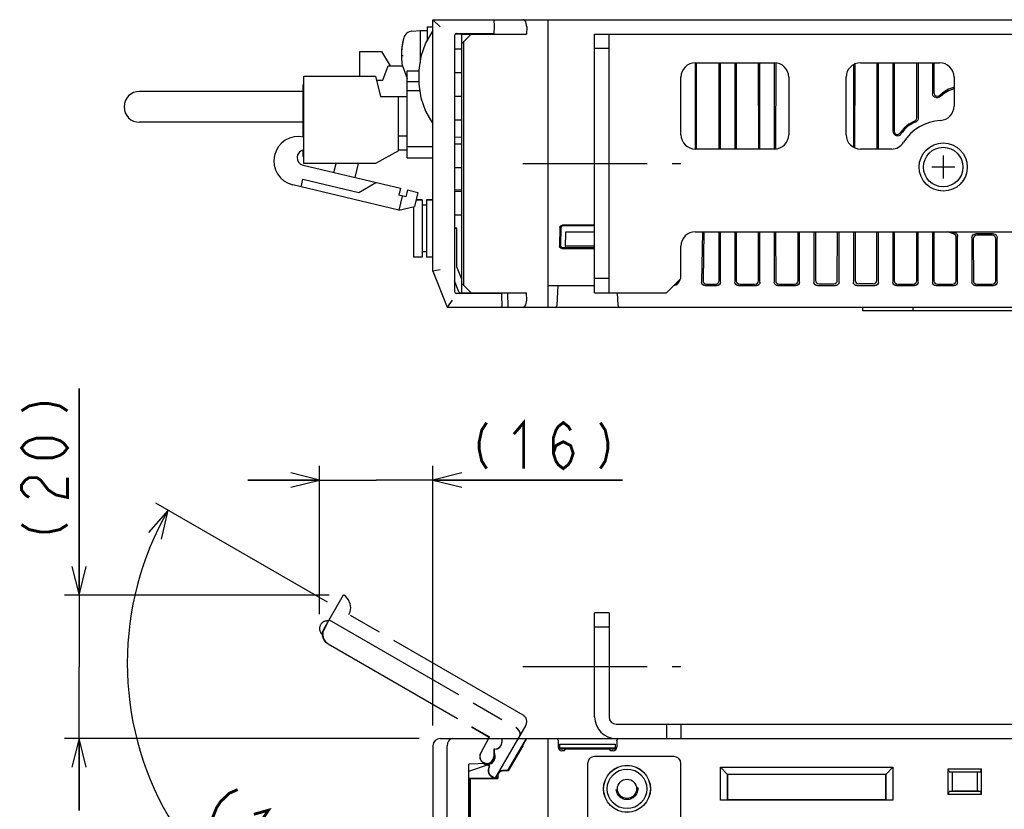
# Model space of a CAD drawing. Extents: x 70 to 816, y 33 to 540.
# Tile 19 of 21: x 552 to 690, y 430 to 540. Entities that reach past the tile are written whole.
import ezdxf

# ---------------------------------------------------------------- set-up
doc = ezdxf.new("R2010")
doc.units = 0
doc.header["$LTSCALE"] = 46.2
for name, pattern in [('CENTER', [0.6, 0.375, -0.075, 0.075, -0.075]), ('HIDDEN', [0.2, 0.1, -0.1]), ('PHANTOM', [0.8, 0.45, -0.05, 0.1, -0.05, 0.1, -0.05])]:
    doc.linetypes.add(name, pattern=pattern)
doc.layers.get('0').update_dxf_attribs({"linetype": 'CONTINUOUS'})
for name, color, linetype in [('ALL_AXIS', 7, 'CONTINUOUS'), ('ALL_CURVE', 7, 'CONTINUOUS'), ('ALL_DIM', 7, 'CONTINUOUS'), ('ALL_FEATURES', 7, 'CONTINUOUS'), ('DEFAULT_2', 8, 'HIDDEN'), ('OBSTRUCTIVE_DTM', 7, 'CONTINUOUS')]:
    doc.layers.add(name, color=color, linetype=linetype)
doc.dimstyles.get("Standard").update_dxf_attribs({"dimtxt": 2.5, "dimasz": 2.5, "dimexe": 1.25, "dimexo": 0.625, "dimtad": 1, "dimcen": 2.5, "dimazin": 3, "dimtfac": 1, "dimtmove": 0, "dimatfit": 3})

# ---------------------------------------------------------------- blocks, each defined once
blk = doc.blocks.new('*D3')
at = {"layer": 'ALL_DIM', "color": 2, "linetype": 'CONTINUOUS'}
for p, q in [((595.33, 458.96), (571.43, 472.76)), ((610, 437), (610, 405.95))]:
    blk.add_line(p, q, dxfattribs=at)
for points in [[(572.21, 467.75), (573.16, 471.76), (570.44, 468.66)], [(605.96, 407.14), (610, 407.95), (606.05, 409.14)]]:
    blk.add_lwpolyline(points, dxfattribs=at)
for start, end in [(150, 210), (210, 270)]:
    blk.add_arc((610, 450.49), 42.54, start, end, dxfattribs=at)
blk = doc.blocks.new('_OPEN')
at = {"color": 0, "linetype": 'BYBLOCK'}
for p, q in [((0, 0), (-1, 0.25)), ((-1, -0.25), (0, 0)), ((-1, 0), (0, 0))]:
    blk.add_line(p, q, dxfattribs=at)
blk = doc.blocks.new('*D4')
at = {"layer": 'ALL_DIM', "color": 2, "linetype": 'CONTINUOUS'}
for p, q in [((560.75, 459.95), (560.75, 488.67)), ((560.75, 488.67), (560.75, 449.97)), ((595.55, 459.95), (558.75, 459.95)), ((560.75, 430), (560.75, 449.97)), ((608.07, 440), (558.75, 440)), ((560.75, 440), (560.75, 430))]:
    blk.add_line(p, q, dxfattribs=at)
at = {"layer": 'ALL_DIM', "color": 2, "linetype": 'CONTINUOUS', "xscale": 4, "yscale": 4, "zscale": 4}
for p, rotation in [((560.75, 459.95), 270), ((560.75, 440), 90)]:
    blk.add_blockref('_OPEN', p, dxfattribs=dict(at, rotation=rotation))
blk = doc.blocks.new('*D5')
at = {"layer": 'ALL_DIM', "color": 2, "linetype": 'CONTINUOUS'}
for p, q in [((594.22, 457.29), (594.22, 477.95)), ((610, 441.8), (610, 477.95)), ((594.22, 475.95), (584.22, 475.95)), ((584.22, 475.95), (602.11, 475.95)), ((636.39, 475.95), (602.11, 475.95)), ((610, 475.95), (636.39, 475.95))]:
    blk.add_line(p, q, dxfattribs=at)
at = {"layer": 'ALL_DIM', "color": 2, "linetype": 'CONTINUOUS', "xscale": 4, "yscale": 4, "zscale": 4}
blk.add_blockref('_OPEN', (594.22, 475.95), dxfattribs=at)
at = {"layer": 'ALL_DIM', "color": 2, "linetype": 'CONTINUOUS', "xscale": 4, "yscale": 4, "zscale": 4, "rotation": 180}
blk.add_blockref('_OPEN', (610, 475.95), dxfattribs=at)

msp = doc.modelspace()

# ---------------------------------------------------------------- linework, layer by layer
at = {"layer": 'ALL_AXIS', "color": 7, "linetype": 'CONTINUOUS'}
for p, q in [((607.081, 538.402), (608.2, 538.5)), ((608.2, 538.5), (608.2, 534.035)), ((608.2, 538.5), (609.2, 538.5)), ((609.2, 539), (609.2, 537.135)), ((609.2, 539), (610, 539)), ((616.535, 538.1), (616.538, 538)), ((618.465, 538.1), (618.462, 538)), ((599.82, 532.125), (599.82, 535.575)), ((599.82, 535.575), (602.82, 535.575)), ((592.02, 519.975), (592.02, 532.125)), ((592.02, 532.125), (602.02, 532.125)), ((602.02, 532.125), (602.72, 529.325)), ((605.22, 521.775), (602.02, 519.975)), ((602.02, 519.975), (592.02, 519.975)), ((607.3, 513.988), (607.3, 506.95)), ((607.66, 514.95), (608.5, 514.95)), ((609.1, 514.95), (610, 514.95)), ((616.538, 502), (616.535, 501.9)), ((618.462, 502), (618.465, 501.9))]:
    msp.add_line(p, q, dxfattribs=at)
at = {"layer": 'ALL_AXIS', "color": 7, "linetype": 'CENTER'}
for p, q in [((622.5, 520), (644.5, 520)), ((622.5, 450), (644.5, 450))]:
    msp.add_line(p, q, dxfattribs=at)
at = {"layer": 'ALL_AXIS', "color": 7, "linetype": 'CONTINUOUS'}
for radius in [3.35, 2.75]:
    msp.add_circle((681, 519.5), radius, dxfattribs=at)
for centre, radius, start, end in [((614.6, 535), 9, 164.11915, 189.22692), ((607.194, 537.107), 1.3, 95, 164.11915), ((591.277, 520.342), 3.415, 77.43071, 256.63689), ((592.173, 520.811), 1.078, 98.84573, 256.63689)]:
    msp.add_arc(centre, radius, start, end, dxfattribs=at)
at = {"layer": 'ALL_CURVE', "color": 40, "linetype": 'CONTINUOUS'}
for p, q in [((605.6, 535), (605.848, 535)), ((681, 521.1), (681, 517.9)), ((682.6, 519.5), (679.4, 519.5))]:
    msp.add_line(p, q, dxfattribs=at)
msp.add_arc((614.6, 535), 9, 166.5066, 189.1748, dxfattribs=at)
at = {"layer": 'ALL_DIM', "color": 2, "linetype": 'CONTINUOUS', "const_width": 0.4}
for points in [[(552.75, 485.578), (553.817, 486.266), (555.417, 486.61), (556.483, 486.61), (558.083, 486.266), (559.15, 485.578)], [(617.47, 483.947), (616.782, 482.88), (616.438, 481.28), (616.438, 480.214), (616.782, 478.614), (617.47, 477.547)], [(621.254, 482.347), (622.63, 483.947), (622.63, 477.547)], [(626.758, 479.68), (627.102, 480.747), (628.134, 481.28), (629.166, 480.747), (629.51, 479.68), (629.166, 478.614), (628.822, 478.08), (628.134, 477.547), (627.446, 478.08), (627.102, 478.614), (626.758, 479.68), (626.758, 481.814), (627.102, 482.88), (627.446, 483.414), (628.134, 483.947), (628.822, 483.414), (629.166, 482.88)], [(633.294, 483.947), (633.982, 482.88), (634.326, 481.28), (634.326, 480.214), (633.982, 478.614), (633.294, 477.547)], [(559.15, 480.418), (558.617, 479.73), (558.083, 479.386), (557.017, 479.042), (554.883, 479.042), (553.817, 479.386), (553.283, 479.73), (552.75, 480.418), (553.283, 481.106), (553.817, 481.45), (554.883, 481.794), (557.017, 481.794), (558.083, 481.45), (558.617, 481.106), (559.15, 480.418)], [(553.817, 473.538), (553.283, 473.882), (552.75, 474.57), (552.75, 475.258), (553.283, 475.946), (553.817, 476.29), (554.883, 476.29), (555.417, 475.946), (555.95, 475.258), (556.483, 474.57), (557.55, 473.882), (559.15, 473.538), (559.15, 476.29)], [(552.75, 469.754), (553.817, 469.066), (555.417, 468.722), (556.483, 468.722), (558.083, 469.066), (559.15, 469.754)], [(582.825, 432.891), (581.66, 432.388), (580.484, 431.249), (579.891, 430.363), (579.287, 428.841), (579.266, 427.572)], [(585.08, 429.457), (587.113, 430.022), (583.554, 424.703)]]:
    msp.add_lwpolyline(points, dxfattribs=at)
at = {"layer": 'ALL_FEATURES', "color": 7, "linetype": 'CONTINUOUS'}
for p, q in [((610, 505), (610, 540)), ((610, 540), (611, 539)), ((610, 540), (775.3, 540)), ((618.469, 540), (618.5, 539.1)), ((626, 540), (626, 500)), ((618.5, 539.1), (618.465, 538.1)), ((623.04, 539), (623, 538)), ((613, 537.793), (613, 502.207)), ((613.115, 538.019), (614, 538.035)), ((613.29, 538.093), (613.5, 538.1)), ((613.5, 538.1), (618.465, 538.1)), ((614, 501.9), (614, 538.1)), ((615.3, 538), (614, 536.7)), ((614, 538), (623, 538)), ((616.538, 538), (616.535, 538.1)), ((632.5, 538), (711.5, 538)), ((634.5, 502), (634.5, 538)), ((614, 535.9), (613, 535.9)), ((614.3, 503), (614.3, 537)), ((634.5, 536), (632.5, 536)), ((602.82, 535.575), (604.023, 533.565)), ((603.02, 531.565), (603.77, 533.565)), ((603.77, 533.565), (605.77, 533.565)), ((605.77, 533.565), (606.42, 531.832)), ((646.5, 534), (646.5, 522)), ((646.5, 534), (657.5, 534)), ((646.671, 522), (646.691, 534)), ((649.829, 522), (649.811, 534)), ((650, 522), (650, 534)), ((652, 534), (652, 522)), ((652.189, 534), (652.171, 522)), ((655.329, 522), (655.311, 534)), ((655.5, 522), (655.5, 534)), ((657.5, 534), (657.5, 522)), ((657.689, 534), (657.671, 522)), ((668.5, 533.732), (668.5, 522.268)), ((668.689, 533.81), (668.671, 522.197)), ((669.5, 534), (680.5, 534)), ((671.829, 522.143), (671.811, 534)), ((672, 522), (672, 534)), ((674, 534), (674, 524.491)), ((674.189, 534), (674.175, 524.491)), ((677.322, 526.348), (677.311, 534)), ((677.5, 534), (677.5, 526.226)), ((679.5, 534), (679.5, 529.683)), ((679.689, 534), (679.683, 529.866)), ((606.42, 520.8), (606.42, 532.9)), ((606.42, 532.9), (608.035, 532.9)), ((614, 532.6), (613, 532.6)), ((644.5, 524), (644.5, 532)), ((659.5, 532), (659.5, 524)), ((667.5, 524), (667.5, 532)), ((682.5, 532), (682.5, 527.985)), ((591.94, 523.635), (591.94, 530.975)), ((591.94, 530.975), (592.02, 530.975)), ((602.16, 531.565), (603.02, 531.565)), ((606.42, 531.4), (608.035, 531.4)), ((682.44, 530.557), (682.5, 530.583)), ((591.94, 530.025), (569.17, 530.025)), ((602.72, 529.325), (606.42, 529.325)), ((605.22, 521.775), (605.22, 529.325)), ((606.42, 530.16), (608.17, 530.16)), ((614, 529.3), (613, 529.3)), ((679.998, 529.185), (680.287, 529.185)), ((680.181, 529.367), (680.212, 529.367)), ((680.212, 529.367), (680.399, 529.404)), ((680.399, 529.404), (680.558, 529.508)), ((591.94, 525.725), (569.17, 525.725)), ((614, 526), (613, 526)), ((606.42, 523.775), (605.22, 523.775)), ((613, 523.698), (614, 523.663)), ((610, 522.3), (606.42, 522.3)), ((614, 522.7), (613, 522.7)), ((657.5, 522), (646.5, 522)), ((673.789, 522), (669.5, 522)), ((671.8, 522), (671.829, 522.143)), ((591.94, 520.975), (591.94, 521.83)), ((591.94, 520.975), (592.02, 520.975)), ((606.42, 521.865), (605.22, 521.865)), ((606.42, 520.8), (610, 520.8)), ((591.924, 519.762), (605.469, 516.544)), ((596.226, 518.74), (596.52, 519.975)), ((599.603, 519.975), (599.145, 518.047)), ((614, 519.4), (613, 519.4)), ((605.262, 513.51), (590.488, 517.02)), ((591.641, 516.746), (591.896, 517.816)), ((591.896, 517.816), (599.679, 515.967)), ((599.679, 515.967), (602.064, 517.353)), ((605.469, 516.544), (605.238, 515.571)), ((606.211, 515.34), (605.238, 515.571)), ((605.725, 515.456), (605.262, 513.51)), ((606.442, 516.313), (606.211, 515.34)), ((606.442, 516.313), (607.902, 515.967)), ((607.902, 515.967), (607.439, 514.021)), ((614, 516.337), (613, 516.302)), ((614, 516.1), (613, 516.1)), ((605.262, 513.51), (607.439, 514.021)), ((608.5, 514.95), (607.66, 514.95)), ((608.5, 514.95), (608.5, 506.95)), ((609.1, 514.2), (608.5, 514.2)), ((609.1, 514.95), (609.1, 506.95)), ((610, 514.95), (609.1, 514.95)), ((614, 512.8), (613, 512.8)), ((627.673, 511.133), (627.63, 508.481)), ((632.5, 511.427), (627.971, 511.427)), ((632.5, 511.3), (628.097, 511.3)), ((613, 511.005), (613.3, 511)), ((613.3, 511), (613, 510.99)), ((613.3, 505.636), (613.3, 511)), ((627.797, 511.005), (627.755, 508.604)), ((628.423, 508.3), (628.5, 510.5)), ((628.5, 510.5), (632.5, 510.5)), ((646.5, 510.5), (711.5, 510.5)), ((647.5, 510.5), (647.378, 503.507)), ((647.684, 510.5), (647.576, 503.701)), ((649.806, 503.692), (649.816, 510.5)), ((650, 503.498), (650, 510.5)), ((652, 510.5), (652, 503.498)), ((652.184, 510.5), (652.194, 503.692)), ((655.306, 503.692), (655.316, 510.5)), ((655.5, 503.498), (655.5, 510.5)), ((657.5, 510.5), (657.5, 503.498)), ((657.684, 510.5), (657.694, 503.692)), ((660.806, 503.692), (660.816, 510.5)), ((661, 503.498), (661, 510.5)), ((663, 510.5), (663, 503.498)), ((663.231, 510.5), (663.241, 503.739)), ((666.259, 503.739), (666.269, 510.5)), ((666.5, 503.498), (666.5, 510.5)), ((668.5, 510.5), (668.5, 503.498)), ((668.731, 510.5), (668.741, 503.739)), ((671.759, 503.739), (671.769, 510.5)), ((672, 503.498), (672, 510.5)), ((674, 510.5), (674, 503.498)), ((674.184, 510.5), (674.194, 503.692)), ((677.306, 503.692), (677.316, 510.5)), ((677.5, 503.498), (677.5, 510.5)), ((679.5, 510.5), (679.5, 503.498)), ((679.684, 510.5), (679.694, 503.692)), ((682.806, 503.692), (682.815, 509.71)), ((683, 503.498), (683, 509.856)), ((685, 509.702), (685, 503.498)), ((688.002, 510.2), (685.498, 510.2)), ((687.817, 510.016), (685.683, 510.016)), ((688.5, 503.498), (688.5, 509.702)), ((628.054, 508.3), (632.5, 508.3)), ((632.5, 508.5), (628.43, 508.5)), ((644.5, 504), (644.5, 508.5)), ((685.185, 509.517), (685.194, 503.692)), ((688.306, 503.692), (688.315, 509.517)), ((608.5, 506.95), (607.3, 506.95)), ((609.1, 507.7), (608.5, 507.7)), ((610, 506.95), (609.1, 506.95)), ((627.929, 508.178), (632.5, 508.178)), ((613.954, 504.001), (613.3, 505.636)), ((611, 505.193), (610, 505)), ((610, 505), (612, 500)), ((613.615, 502.156), (613, 503.693)), ((614, 504), (613.954, 504.001)), ((614, 503.3), (615.3, 502)), ((626, 503), (632.5, 503)), ((627.269, 500.284), (627.412, 503)), ((634.5, 504), (632.5, 504)), ((642.5, 502), (644.5, 504)), ((647.876, 503), (649.502, 503)), ((648.074, 503.195), (649.307, 503.195)), ((652.498, 503), (655.002, 503)), ((652.693, 503.195), (654.807, 503.195)), ((657.998, 503), (660.502, 503)), ((658.193, 503.195), (660.307, 503.195)), ((663.498, 503), (666.002, 503)), ((663.74, 503.242), (665.76, 503.242)), ((668.998, 503), (671.502, 503)), ((671.26, 503.242), (669.24, 503.242)), ((674.498, 503), (677.002, 503)), ((674.693, 503.195), (676.807, 503.195)), ((679.998, 503), (682.502, 503)), ((680.193, 503.195), (682.307, 503.195)), ((685.498, 503), (688.002, 503)), ((685.693, 503.195), (687.807, 503.195)), ((613.5, 501.9), (613.29, 501.907)), ((619.565, 501.9), (613.5, 501.9)), ((614, 501.965), (613.888, 501.967)), ((614, 502), (623, 502)), ((616.535, 501.9), (616.538, 502)), ((618.95, 502), (618.953, 501.9)), ((619.6, 500.9), (619.565, 501.9)), ((620.471, 500), (620.431, 502)), ((623.04, 501), (623, 502)), ((632.5, 502), (642.5, 502)), ((635.64, 502.007), (635.731, 500.284)), ((612.677, 501), (612, 500)), ((619.6, 500.9), (619.573, 500.134)), ((612, 500), (619.43, 500)), ((619.49, 500), (704.547, 500)), ((669.8, 499.5), (669.8, 500)), ((690.9, 499.5), (669.8, 499.5)), ((676.8, 499.5), (676.8, 500)), ((634.5, 457.5), (632.5, 457.5)), ((634.5, 457.5), (634.5, 443)), ((634.5, 455.5), (632.5, 455.5)), ((635.5, 442), (713.5, 442)), ((642.5, 442), (642.5, 440)), ((644.5, 442), (644.5, 440)), ((611, 440), (635.5, 440)), ((619.6, 439.995), (619.6, 439.5)), ((620.431, 435.55), (623, 440)), ((626, 440), (626, 280)), ((635.738, 439.96), (635.889, 440)), ((635.941, 440), (704.85, 440)), ((610, 439), (610, 409)), ((612, 409), (612, 439)), ((618.469, 438.531), (618.469, 437.5)), ((618.469, 438.531), (618.5, 438.5)), ((618.6, 438.531), (618.469, 438.531)), ((618.5, 438.5), (618.5, 437.5)), ((618.6, 438.5), (618.5, 438.5)), ((622.503, 439), (620.471, 435.48)), ((627.412, 439.7), (627.412, 438.807)), ((627.666, 438.684), (627.657, 439.193)), ((627.657, 438.375), (627.657, 439.193)), ((627.657, 439.193), (635.343, 439.193)), ((627.797, 438.553), (627.666, 438.684)), ((627.666, 438.684), (635.334, 438.684)), ((627.755, 438.595), (627.755, 438.595)), ((627.903, 438.599), (628.054, 438.6)), ((627.949, 438.545), (628.097, 438.548)), ((628.054, 438.6), (634.946, 438.6)), ((628.43, 438.548), (628.097, 438.548)), ((628.238, 438.308), (628.43, 438.5)), ((628.43, 438.5), (628.43, 438.6)), ((634.57, 438.5), (628.43, 438.5)), ((634.57, 438.5), (634.57, 438.6)), ((634.903, 438.548), (634.57, 438.548)), ((634.762, 438.308), (634.57, 438.5)), ((635.161, 438.546), (635.203, 438.553)), ((635.203, 438.553), (635.334, 438.684)), ((635.206, 438.597), (635.245, 438.595)), ((635.245, 438.595), (635.245, 438.595)), ((635.343, 439.193), (635.334, 438.684)), ((635.343, 439.193), (635.343, 438.375)), ((635.588, 439.7), (635.588, 438.807)), ((618.558, 437.27), (618.581, 437.562)), ((628.238, 438.308), (627.912, 438.308)), ((643.5, 437.5), (632.5, 437.5)), ((635.088, 438.308), (634.762, 438.308)), ((617.534, 436.532), (614.969, 436.442)), ((614.969, 410.532), (614.969, 436.442)), ((614.969, 436.442), (615, 436.412)), ((617.535, 436.501), (615, 436.412)), ((615, 435.476), (617.858, 436.444)), ((615, 410.501), (615, 436.412)), ((615, 435.439), (617.869, 436.411)), ((631.5, 436.5), (631.5, 423.5)), ((644.5, 283.5), (644.5, 436.5)), ((650, 431.43), (650, 436)), ((650, 436), (651, 435)), ((650, 436), (674, 436)), ((673, 435), (674, 436)), ((674, 436), (674, 431.43)), ((681.7, 432.2), (681.7, 435.8)), ((681.819, 435.354), (681.7, 435.8)), ((681.7, 435.8), (686.3, 435.8)), ((686.3, 435.8), (686.181, 435.354)), ((686.3, 435.8), (686.3, 432.2)), ((615, 434.5), (618.95, 434.5)), ((615, 434.465), (615.2, 434.465)), ((615.2, 410.449), (615.2, 434.465)), ((615.235, 434.43), (615.2, 434.465)), ((615.235, 410.45), (615.235, 434.43)), ((615.235, 434.43), (619.02, 434.43)), ((618.95, 434.5), (618.95, 434.8)), ((618.95, 434.5), (619.02, 434.43)), ((619.02, 434.8), (619.02, 434.43)), ((620.431, 435.55), (619.7, 435.55)), ((620.471, 435.48), (619.7, 435.48)), ((620.471, 435.48), (620.431, 435.55)), ((650.964, 431.464), (650.964, 435.036)), ((650.964, 435.036), (673.036, 435.036)), ((651, 435), (651, 431.5)), ((673, 435), (651, 435)), ((673, 431.5), (673, 435)), ((673.036, 435.036), (673.036, 431.464)), ((681.819, 435.354), (686.181, 435.354)), ((681.819, 435.354), (682.236, 435.3)), ((682.236, 435.3), (682.236, 432.7)), ((685.764, 435.3), (682.236, 435.3)), ((686.181, 435.354), (685.764, 435.3)), ((685.764, 432.7), (685.764, 435.3)), ((681.7, 432.2), (681.819, 432.646)), ((686.3, 432.2), (681.7, 432.2)), ((681.819, 432.646), (682.236, 432.7)), ((686.181, 432.646), (681.819, 432.646)), ((682.236, 432.7), (685.764, 432.7)), ((686.181, 432.646), (685.764, 432.7)), ((686.181, 432.646), (686.3, 432.2)), ((650.964, 431.464), (650, 431.43)), ((674, 431.43), (650, 431.43)), ((650.964, 431.464), (651, 431.5)), ((651, 431.5), (673, 431.5)), ((673.036, 431.464), (673, 431.5)), ((674, 431.43), (673.036, 431.464))]:
    msp.add_line(p, q, dxfattribs=at)
at = {"layer": 'ALL_FEATURES', "color": 3, "linetype": 'CONTINUOUS'}
for p, q in [((632.5, 502), (632.5, 538)), ((632.5, 443), (632.5, 457.5)), ((635.5, 440), (635.941, 440))]:
    msp.add_line(p, q, dxfattribs=at)
at = {"layer": 'ALL_FEATURES', "color": 8, "linetype": 'PHANTOM'}
for p, q in [((594.818, 455.213), (597.569, 459.979)), ((622.549, 443.245), (596.568, 458.245)), ((595.568, 456.513), (621.549, 441.513)), ((595.256, 455.903), (594.863, 455.225)), ((595.226, 455.92), (595.256, 455.903)), ((594.468, 454.608), (594.636, 454.511)), ((595.368, 453.165), (617.808, 440.209)), ((595.411, 453.176), (617.85, 440.221)), ((622.915, 441.879), (618.617, 434.434)), ((616.645, 437.955), (617.85, 440.221)), ((617.697, 440), (617.808, 440.209)), ((617.85, 440.221), (617.808, 440.209)), ((617.909, 436.145), (617.016, 436.661)), ((617.866, 436.134), (617.248, 436.491)), ((617.816, 436.047), (617.866, 436.134)), ((617.843, 436.032), (617.909, 436.145)), ((617.909, 436.145), (617.866, 436.134)), ((618.611, 434.434), (618.182, 434.681))]:
    msp.add_line(p, q, dxfattribs=at)
at = {"layer": 'ALL_FEATURES', "color": 7, "linetype": 'CONTINUOUS'}
for points in [[(623.04, 539), (623.033, 539.241), (622.99, 539.476), (622.912, 539.683), (622.801, 539.85), (622.663, 539.96), (622.503, 540)], [(610, 538.5), (608.972, 536.746), (608.332, 534.889), (608.035, 532.97), (608.035, 531.03), (608.332, 529.111), (608.972, 527.254), (610, 525.5)], [(682.44, 530.557), (681.756, 530.319), (681.121, 529.965), (680.558, 529.508)], [(679.998, 529.185), (679.807, 529.223), (679.646, 529.331), (679.538, 529.492), (679.5, 529.683)], [(679.683, 529.866), (679.721, 529.675), (679.828, 529.513), (679.99, 529.405), (680.181, 529.367)], [(680.639, 529.331), (680.477, 529.223), (680.287, 529.185)], [(677.008, 525.885), (677.174, 525.992), (677.284, 526.156), (677.322, 526.348)], [(677.5, 526.226), (677.46, 526.029), (677.344, 525.864), (677.173, 525.758)], [(677.008, 525.885), (676.238, 525.483), (675.563, 524.925), (675.023, 524.244)], [(674.175, 524.491), (674.216, 524.3), (674.333, 524.143), (674.504, 524.049), (674.699, 524.035), (674.883, 524.103), (675.023, 524.244)], [(627.673, 511.133), (627.714, 511.281), (627.823, 511.388), (627.971, 511.427)], [(682.44, 510.193), (681.756, 510.431), (681.632, 510.5)], [(682.815, 509.71), (682.789, 509.871), (682.71, 510.017), (682.589, 510.128), (682.44, 510.193)], [(682.609, 510.343), (682.763, 510.28), (682.89, 510.169), (682.972, 510.021), (683, 509.856)], [(685, 509.702), (685.038, 509.893), (685.146, 510.054), (685.307, 510.162), (685.498, 510.2)], [(685.683, 510.016), (685.492, 509.978), (685.331, 509.87), (685.223, 509.708), (685.185, 509.517)], [(688.315, 509.517), (688.277, 509.708), (688.169, 509.87), (688.008, 509.978), (687.817, 510.016)], [(688.002, 510.2), (688.193, 510.162), (688.354, 510.054), (688.462, 509.893), (688.5, 509.702)], [(627.929, 508.178), (627.778, 508.218), (627.669, 508.329), (627.63, 508.481)], [(627.755, 508.604), (627.794, 508.452), (627.903, 508.341), (628.054, 508.3)], [(647.876, 503), (647.683, 503.039), (647.521, 503.149), (647.413, 503.313), (647.378, 503.507)], [(647.576, 503.701), (647.611, 503.508), (647.719, 503.344), (647.881, 503.234), (648.074, 503.195)], [(649.307, 503.195), (649.498, 503.233), (649.66, 503.34), (649.768, 503.502), (649.806, 503.692)], [(650, 503.498), (649.962, 503.307), (649.854, 503.146), (649.693, 503.038), (649.502, 503)], [(652.498, 503), (652.307, 503.038), (652.146, 503.146), (652.038, 503.307), (652, 503.498)], [(652.194, 503.692), (652.232, 503.502), (652.34, 503.34), (652.502, 503.233), (652.693, 503.195)], [(654.807, 503.195), (654.998, 503.233), (655.16, 503.34), (655.268, 503.502), (655.306, 503.692)], [(655.5, 503.498), (655.462, 503.307), (655.354, 503.146), (655.193, 503.038), (655.002, 503)], [(657.998, 503), (657.807, 503.038), (657.646, 503.146), (657.538, 503.307), (657.5, 503.498)], [(657.694, 503.692), (657.732, 503.502), (657.84, 503.34), (658.002, 503.233), (658.193, 503.195)], [(660.307, 503.195), (660.498, 503.233), (660.66, 503.34), (660.768, 503.502), (660.806, 503.692)], [(661, 503.498), (660.962, 503.307), (660.854, 503.146), (660.693, 503.038), (660.502, 503)], [(663.498, 503), (663.307, 503.038), (663.146, 503.146), (663.038, 503.307), (663, 503.498)], [(663.241, 503.739), (663.279, 503.548), (663.387, 503.387), (663.548, 503.28), (663.74, 503.242)], [(665.76, 503.242), (665.952, 503.28), (666.113, 503.387), (666.221, 503.548), (666.259, 503.739)], [(666.5, 503.498), (666.462, 503.307), (666.354, 503.146), (666.193, 503.038), (666.002, 503)], [(668.998, 503), (668.807, 503.038), (668.646, 503.146), (668.538, 503.307), (668.5, 503.498)], [(668.741, 503.739), (668.779, 503.548), (668.887, 503.387), (669.048, 503.28), (669.24, 503.242)], [(671.26, 503.242), (671.452, 503.28), (671.613, 503.387), (671.721, 503.548), (671.759, 503.739)], [(672, 503.498), (671.962, 503.307), (671.854, 503.146), (671.693, 503.038), (671.502, 503)], [(674.498, 503), (674.307, 503.038), (674.146, 503.146), (674.038, 503.307), (674, 503.498)], [(674.194, 503.692), (674.232, 503.502), (674.34, 503.34), (674.502, 503.233), (674.693, 503.195)], [(676.807, 503.195), (676.998, 503.233), (677.16, 503.34), (677.268, 503.502), (677.306, 503.692)], [(677.5, 503.498), (677.462, 503.307), (677.354, 503.146), (677.193, 503.038), (677.002, 503)], [(679.998, 503), (679.807, 503.038), (679.646, 503.146), (679.538, 503.307), (679.5, 503.498)], [(679.694, 503.692), (679.732, 503.502), (679.84, 503.34), (680.002, 503.233), (680.193, 503.195)], [(682.307, 503.195), (682.498, 503.233), (682.66, 503.34), (682.768, 503.502), (682.806, 503.692)], [(683, 503.498), (682.962, 503.307), (682.854, 503.146), (682.693, 503.038), (682.502, 503)], [(685.498, 503), (685.307, 503.038), (685.146, 503.146), (685.038, 503.307), (685, 503.498)], [(685.194, 503.692), (685.232, 503.502), (685.34, 503.34), (685.502, 503.233), (685.693, 503.195)], [(687.807, 503.195), (687.998, 503.233), (688.16, 503.34), (688.268, 503.502), (688.306, 503.692)], [(688.5, 503.498), (688.462, 503.307), (688.354, 503.146), (688.193, 503.038), (688.002, 503)], [(619.573, 500.134), (619.556, 500.057), (619.51, 500.014), (619.43, 500)], [(622.503, 500), (622.663, 500.04), (622.801, 500.15), (622.912, 500.317), (622.99, 500.524), (623.033, 500.759), (623.04, 501)], [(612.677, 440), (612.487, 439.96), (612.306, 439.836), (612.15, 439.629), (612.041, 439.344), (612, 439)], [(619.6, 439.995), (619.589, 439.915), (619.58, 439.744), (619.573, 439.5)], [(619.597, 440), (619.598, 439.999), (619.599, 439.998), (619.6, 439.995)], [(622.503, 439), (622.663, 439.28), (622.801, 439.526), (622.912, 439.73), (622.99, 439.879), (623.033, 439.971), (623.04, 440)], [(627.111, 440), (627.262, 439.96), (627.372, 439.85), (627.412, 439.7)], [(635.588, 439.7), (635.628, 439.85), (635.738, 439.96)], [(619.573, 439.5), (619.556, 439.333), (619.51, 439.166), (619.43, 439)], [(627.412, 438.807), (627.45, 438.616), (627.558, 438.454), (627.72, 438.346), (627.912, 438.308)], [(627.755, 438.595), (627.794, 438.597), (627.903, 438.599)], [(627.797, 438.553), (627.839, 438.546), (627.949, 438.545)], [(634.903, 438.548), (635.051, 438.545), (635.161, 438.546)], [(634.946, 438.6), (635.097, 438.599), (635.206, 438.597)], [(635.088, 438.308), (635.28, 438.346), (635.442, 438.454), (635.55, 438.616), (635.588, 438.807)], [(617.5, 436.418), (617.79, 436.457), (618.059, 436.573), (618.287, 436.757), (618.458, 436.995), (618.558, 437.27)], [(618.581, 437.562), (618.525, 437.85), (618.5, 437.899)], [(617.067, 436.484), (617.186, 436.43), (617.5, 436.385)], [(617.122, 436.486), (617.125, 436.485), (617.309, 436.435), (617.5, 436.418)]]:
    msp.add_lwpolyline(points, dxfattribs=at)
at = {"layer": 'ALL_FEATURES', "color": 8, "linetype": 'PHANTOM'}
for points in [[(598.3, 457.245), (598.461, 457.604), (598.565, 458.171), (598.502, 458.756), (598.268, 459.296), (597.897, 459.738), (597.568, 459.977)], [(595.368, 453.165), (595.003, 453.46), (594.747, 453.854), (594.625, 454.307), (594.65, 454.776), (594.818, 455.213)], [(594.863, 455.225), (594.694, 454.787), (594.669, 454.319), (594.791, 453.865), (595.046, 453.472), (595.411, 453.176)], [(622.077, 440.427), (622.137, 440.611), (622.12, 440.83), (622.018, 441.069), (621.826, 441.305), (621.549, 441.513)], [(618.195, 434.705), (618.06, 434.803), (617.938, 434.927), (617.834, 435.079)], [(618.611, 434.434), (618.547, 434.483), (618.403, 434.576), (618.195, 434.705)], [(618.617, 434.434), (618.616, 434.434), (618.614, 434.433), (618.611, 434.434)]]:
    msp.add_lwpolyline(points, dxfattribs=at)
at = {"layer": 'ALL_FEATURES', "color": 7, "linetype": 'CONTINUOUS'}
for radius in [3.271, 3.25]:
    msp.add_circle((637, 433), radius, dxfattribs=at)
for centre, radius, start, end in [((613.3, 537.793), 0.3, 92, 180), ((646.5, 532), 2, 90, 180), ((657.5, 532), 2, 0, 90), ((669.5, 532), 2, 90, 180), ((680.5, 532), 2, 0, 90), ((683.465, 526.5), 4, 104.00842, 134.9559), ((569.17, 527.875), 2.15, 90, 270), ((680.5, 527.985), 2, 273.37229, 360), ((678.543, 522), 4, 110.03951, 147.49023), ((681, 519.5), 6.5, 93.37229, 148.03428), ((646.5, 524), 2, 180, 270), ((657.5, 524), 2, 270, 360), ((669.5, 524), 2, 180, 270), ((674.635, 524.491), 0.635, 180, 327.49023), ((673.789, 524), 2, 270, 328.03428), ((628.097, 511), 0.3, 90, 179), ((646.5, 508.5), 2, 90, 180), ((683.465, 514.25), 4, 250.23899, 257.63737), ((643.386, 504), 1, 278.54465, 351.53849), ((643.186, 504), 1, 294.19306, 336.65471), ((613.3, 502.207), 0.3, 180, 268), ((613.893, 502.267), 0.3, 201.80141, 269), ((626.97, 500.3), 0.3, 269.99957, 356.99176), ((636.03, 500.3), 0.3, 183.00017, 270.00332), ((635.5, 443), 1, 180, 270), ((611, 439), 1, 90, 180), ((618.6, 439.5), 1, 270, 360), ((618.6, 439.5), 0.969, 270, 328.92068), ((617.5, 437.5), 0.969, 272, 360), ((617.5, 437.5), 1, 272, 360), ((617.5, 437.5), 1.15, 288.71626, 28.69904), ((632.5, 436.5), 1, 90, 180), ((643.5, 436.5), 1, 0, 90), ((617.5, 437.5), 1.115, 270, 288.71626), ((619.7, 434.8), 0.75, 90, 180), ((619.7, 434.8), 0.68, 90, 180)]:
    msp.add_arc(centre, radius, start, end, dxfattribs=at)
at = {"layer": 'ALL_FEATURES', "color": 8, "linetype": 'PHANTOM'}
for centre, radius, start, end in [((595.284, 455.292), 1.064, 80.01596, 219.98404), ((622.049, 442.379), 1, 330, 60), ((617.5, 437.5), 1, 152, 240), ((617.5, 437.5), 0.969, 152, 240), ((618.682, 435.547), 1, 150, 240), ((618.682, 435.547), 0.969, 150, 208.92068)]:
    msp.add_arc(centre, radius, start, end, dxfattribs=at)
at = {"layer": 'ALL_FEATURES', "color": 3, "linetype": 'CONTINUOUS'}
msp.add_arc((635.5, 443), 3, 180, 270, dxfattribs=at)
at = {"layer": 'DEFAULT_2', "color": 8, "linetype": 'HIDDEN'}
msp.add_circle((637, 433), 1.5, dxfattribs=at)
at = {"layer": 'OBSTRUCTIVE_DTM', "color": 7, "linetype": 'CONTINUOUS'}
for radius in [2.75, 1.337]:
    msp.add_circle((637, 433), radius, dxfattribs=at)

# ---------------------------------------------------------------- dimensions: what is measured, and where the dimension line sits
at = {"layer": 'ALL_DIM', "color": 2, "linetype": 'CONTINUOUS'}
for base, p1, p2, angle, picture, middle in [((560.75, 459.947), (608.066, 440), (595.551, 459.947), 90, '*D4', (559.15, 466.658)), ((594.219, 475.947), (610, 441.799), (594.219, 457.292), 180, '*D5', (614.374, 477.547))]:
    dim = msp.add_linear_dim(base=base, p1=p1, p2=p2, angle=angle, dimstyle='Standard', dxfattribs=at)
    dim.commit()
    dim.dimension.update_dxf_attribs({"geometry": picture, "text_midpoint": middle, "dimtype": 128})
dim = msp.add_angular_dim_2l(base=(573.16, 429.221), line1=((571.428, 472.76), (595.332, 458.959)), line2=((610, 437), (610, 405.951)), dimstyle='Standard', dxfattribs=at)
dim.commit()
dim.dimension.update_dxf_attribs({"geometry": '*D3', "text_midpoint": (576.693, 429.294), "dimtype": 130})

doc.saveas('drawing.dxf')
